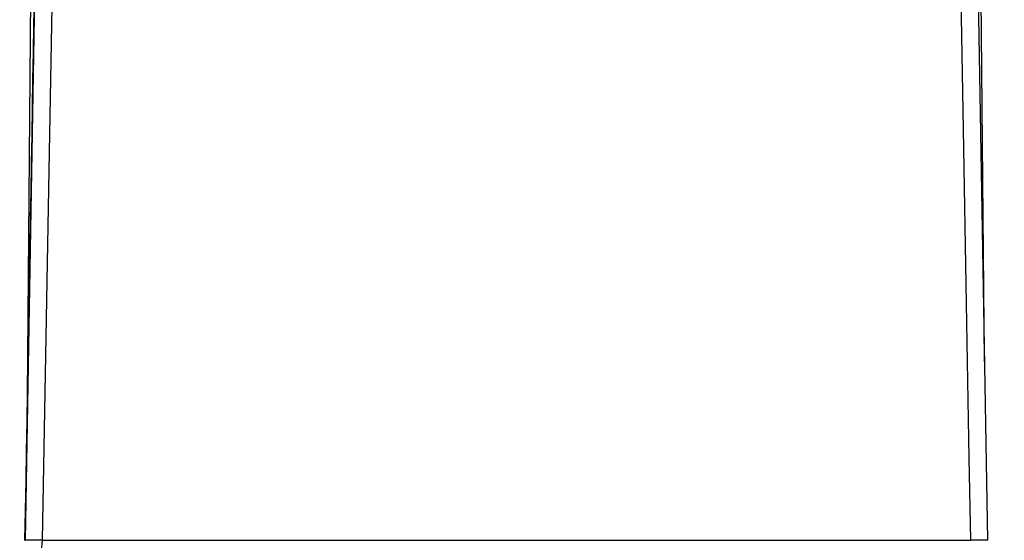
# Model space of a CAD drawing. Header units: millimetres. Extents: x -0.201 to 0.721, y -0.195 to 0.483.
# Tile 4 of 188: x 0.06188 to 0.07385, y -0.046 to -0.03967. Entities that reach past the tile are written whole.
import ezdxf

# ---------------------------------------------------------------- set-up
doc = ezdxf.new("R2010")
doc.units = ezdxf.units.MM

msp = doc.modelspace()

# ---------------------------------------------------------------- linework, layer by layer
at = {"color": 7, "linetype": 'Continuous', "lineweight": 25}
for p, q in [((0.062044, -0.035196), (0.061962, -0.044722)), ((0.07361, -0.043832), (0.073534, -0.035196)), ((0.061945, -0.046002), (0.062104, -0.036837)), ((0.073487, -0.036837), (0.073648, -0.046002)), ((0.061939, -0.046002), (0.061945, -0.046002)), ((0.06215, -0.046002), (0.073443, -0.046002))]:
    msp.add_line(p, q, dxfattribs=at)
at = {"color": 7, "linetype": 'Continuous', "lineweight": 25, "flags": 128}
for points in [[(0.062313, -0.036893), (0.062302, -0.037502), (0.06223, -0.041501), (0.06215, -0.046002)], [(0.073443, -0.046002), (0.073425, -0.045002), (0.073353, -0.041003), (0.07328, -0.036893)]]:
    msp.add_lwpolyline(points, dxfattribs=at)
at = {"color": 7, "linetype": 'Continuous', "lineweight": 25}
for centre, radius, start, end in [((0.062047, -0.050009), 0.0040081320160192, 88.53266, 91.469623), ((0.062586, -0.046089), 0.0004449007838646, 168.720038, 251.413498), ((0.073545, -0.049984), 0.0039834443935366, 88.527098, 91.475185)]:
    msp.add_arc(centre, radius, start, end, dxfattribs=at)
msp.add_ellipse((0.010632, -2.988495), major_axis=(0.05194063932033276, 2.979079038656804), ratio=1.1e-05, start_param=6.126302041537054, end_param=6.151382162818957, dxfattribs=at)
msp.add_open_spline([(0.0598721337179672, -0.0506798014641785), (0.0623947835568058, -0.0501523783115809), (0.0674458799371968, -0.0490963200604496), (0.0751744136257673, -0.0478242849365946), (0.0830114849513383, -0.0467952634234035), (0.0910839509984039, -0.0460317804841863), (0.0993613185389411, -0.0455558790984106), (0.1067341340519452, -0.0454150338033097), (0.1147792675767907, -0.0455114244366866), (0.121753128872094, -0.0458434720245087), (0.1287086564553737, -0.0464221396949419), (0.1339399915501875, -0.0469824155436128), (0.1391608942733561, -0.047665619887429), (0.1443641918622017, -0.0484733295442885), (0.1498901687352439, -0.0494532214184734), (0.1536433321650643, -0.050245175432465), (0.1556940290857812, -0.0506778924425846)], degree=3, knots=[0, 0, 0, 0, 0.0812306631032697, 0.1626479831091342, 0.2446651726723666, 0.3268981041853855, 0.4134742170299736, 0.5003212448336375, 0.5538800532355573, 0.6612073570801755, 0.715378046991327, 0.7696128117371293, 0.8242335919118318, 0.8790413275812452, 0.9339091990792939, 1, 1, 1, 1], dxfattribs=at)

doc.saveas('drawing.dxf')
